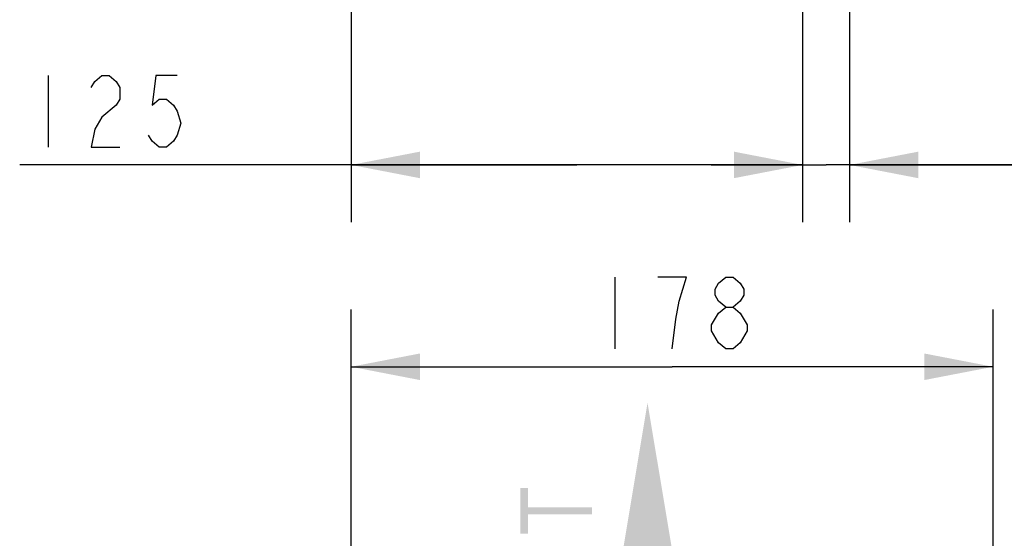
# Model space of a CAD drawing. Header units: inches. Extents: x 0 to 82.7, y 0 to 58.5.
# Tile 82 of 89: x 28.9 to 39.6, y 38.1 to 43.8. Entities that reach past the tile are written whole.
import ezdxf

# ---------------------------------------------------------------- set-up
doc = ezdxf.new("R2010")
doc.units = ezdxf.units.IN
doc.header["$LTSCALE"] = 4.547244
doc.header["$MEASUREMENT"] = 0
doc.layers.get('0').update_dxf_attribs({"linetype": 'CONTINUOUS'})
doc.styles.get("Standard").update_dxf_attribs({"font": 'txt', "width": 0.8})
doc.dimstyles.new('DIMSTYLE_1', dxfattribs={"dimtxt": 0.78125, "dimasz": 0.75, "dimexe": 0.18, "dimexo": 0.0625, "dimgap": 0.09, "dimtad": 1, "dimdec": 1, "dimzin": 4, "dimdsep": 46, "dimtxsty": 'STANDARD', "dimblk": '_FILLED', "dimblk1": '_FILLED', "dimblk2": '_FILLED', "dimcen": 0.09, "dimadec": 0, "dimazin": 0, "dimtfac": 1, "dimtdec": 1, "dimtofl": 0, "dimtmove": 0, "dimatfit": 3, "dimldrblk": '_FILLED', "dimfxl": 1, "dimtolj": 1, "dimtzin": 4, "dimarcsym": 0})
doc.dimstyles.new('DIMSTYLE_2', dxfattribs={"dimtxt": 0.78125, "dimasz": 0.75, "dimexe": 0.18, "dimexo": 0.0625, "dimgap": 0.09, "dimtad": 1, "dimdec": 0, "dimzin": 4, "dimdsep": 46, "dimtxsty": 'STANDARD', "dimblk": '_FILLED', "dimblk1": '_FILLED', "dimblk2": '_FILLED', "dimcen": 0.09, "dimadec": 0, "dimazin": 0, "dimtfac": 1, "dimtdec": 0, "dimtofl": 0, "dimtmove": 0, "dimatfit": 3, "dimldrblk": '_FILLED', "dimfxl": 1, "dimtolj": 1, "dimtzin": 4, "dimarcsym": 0})

# ---------------------------------------------------------------- blocks, each defined once
blk = doc.blocks.new('_FILLED')
at = {"color": 0, "linetype": 'BYBLOCK'}
blk.add_solid([(0, 0), (-1, 0.193), (-1, -0.193)], dxfattribs=at)
blk = doc.blocks.new('*D3')
at = {"color": 7, "linetype": 'CONTINUOUS'}
for p, q in [((32.502, 35.488), (32.502, 40.626)), ((39.509, 33.824), (39.509, 40.626)), ((32.502, 40.001), (36.006, 40.001)), ((39.509, 40.001), (36.006, 40.001))]:
    blk.add_line(p, q, dxfattribs=at)
at = {"color": 7, "linetype": 'CONTINUOUS', "xscale": 0.75, "yscale": 0.75, "zscale": 0.75, "rotation": 180}
blk.add_blockref('_FILLED', (32.502, 40.001), dxfattribs=at)
at = {"color": 7, "linetype": 'CONTINUOUS', "xscale": 0.75, "yscale": 0.75, "zscale": 0.75}
blk.add_blockref('_FILLED', (39.509, 40.001), dxfattribs=at)
blk = doc.blocks.new('*D18')
at = {"color": 7, "linetype": 'CONTINUOUS'}
for p, q in [((39.288, 47.505), (44.079, 47.505)), ((43.454, 47.505), (43.454, 46.737)), ((43.454, 45.97), (43.454, 46.737)), ((43.454, 46.737), (43.454, 42.962)), ((38.776, 45.97), (44.079, 45.97))]:
    blk.add_line(p, q, dxfattribs=at)
at = {"color": 7, "linetype": 'CONTINUOUS', "xscale": 0.75, "yscale": 0.75, "zscale": 0.75}
for p, rotation in [((43.454, 47.505), 90), ((43.454, 45.97), 270)]:
    blk.add_blockref('_FILLED', p, dxfattribs=dict(at, rotation=rotation))
blk = doc.blocks.new('*D20')
at = {"color": 7, "linetype": 'CONTINUOUS'}
for p, q in [((37.43, 44.624), (37.43, 41.578)), ((32.502, 44.017), (32.502, 41.578)), ((34.966, 42.203), (28.885, 42.203)), ((32.502, 42.203), (34.966, 42.203)), ((37.43, 42.203), (34.966, 42.203))]:
    blk.add_line(p, q, dxfattribs=at)
at = {"color": 7, "linetype": 'CONTINUOUS', "xscale": 0.75, "yscale": 0.75, "zscale": 0.75, "rotation": 180}
blk.add_blockref('_FILLED', (32.502, 42.203), dxfattribs=at)
at = {"color": 7, "linetype": 'CONTINUOUS', "xscale": 0.75, "yscale": 0.75, "zscale": 0.75}
blk.add_blockref('_FILLED', (37.43, 42.203), dxfattribs=at)
blk = doc.blocks.new('*D21')
at = {"color": 7, "linetype": 'CONTINUOUS'}
for p, q in [((37.942, 46.159), (37.942, 41.578)), ((37.43, 44.624), (37.43, 41.578)), ((37.43, 42.203), (36.43, 42.203)), ((36.43, 42.203), (37.686, 42.203)), ((40.927, 42.203), (37.686, 42.203)), ((37.942, 42.203), (40.927, 42.203))]:
    blk.add_line(p, q, dxfattribs=at)
at = {"color": 7, "linetype": 'CONTINUOUS', "xscale": 0.75, "yscale": 0.75, "zscale": 0.75}
blk.add_blockref('_FILLED', (37.43, 42.203), dxfattribs=at)
at = {"color": 7, "linetype": 'CONTINUOUS', "xscale": 0.75, "yscale": 0.75, "zscale": 0.75, "rotation": 180}
blk.add_blockref('_FILLED', (37.942, 42.203), dxfattribs=at)
blk = doc.blocks.new('SYMBOL_0_BL1', base_point=(35.737, 37.492))
at = {"color": 7, "linetype": 'CONTINUOUS', "const_width": 0.15}
blk.add_lwpolyline([(35.737, 37.734), (35.741, 35.376)], dxfattribs=at)
at = {"color": 7, "linetype": 'CONTINUOUS'}
blk.add_solid([(36.05, 37.734), (35.737, 39.609), (35.425, 37.734)], dxfattribs=at)

msp = doc.modelspace()

# ---------------------------------------------------------------- linework, layer by layer
at = {"color": 7, "linetype": 'CONTINUOUS'}
for p, q in [((29.197, 43.18), (29.197, 42.398)), ((35.381, 40.978), (35.381, 40.197)), ((36.435, 40.392), (36.435, 40.457))]:
    msp.add_line(p, q, dxfattribs=at)
for points in [[(29.666, 43.049), (29.705, 43.114), (29.783, 43.18), (29.861, 43.18), (29.939, 43.114), (29.979, 43.049), (29.979, 42.919), (29.939, 42.854), (29.783, 42.724)], [(30.604, 43.18), (30.369, 43.18), (30.33, 42.854), (30.408, 42.919), (30.486, 42.919), (30.564, 42.854), (30.604, 42.789), (30.643, 42.659), (30.604, 42.528), (30.564, 42.463), (30.486, 42.398), (30.408, 42.398), (30.33, 42.463), (30.291, 42.528)], [(29.783, 42.724), (29.705, 42.594), (29.666, 42.398), (29.979, 42.398)], [(36.084, 40.718), (36.162, 40.978), (35.849, 40.978)], [(36.592, 40.652), (36.513, 40.718), (36.474, 40.783), (36.474, 40.848), (36.513, 40.913), (36.592, 40.978), (36.67, 40.978), (36.748, 40.913), (36.787, 40.848), (36.787, 40.783), (36.748, 40.718), (36.67, 40.652)], [(36.006, 40.197), (36.045, 40.522), (36.084, 40.718)], [(36.435, 40.457), (36.513, 40.587), (36.592, 40.652), (36.67, 40.652), (36.748, 40.587)], [(36.748, 40.587), (36.826, 40.457), (36.826, 40.392), (36.748, 40.262)], [(36.592, 40.197), (36.513, 40.262), (36.435, 40.392)], [(36.748, 40.262), (36.67, 40.197), (36.592, 40.197)]]:
    msp.add_lwpolyline(points, dxfattribs=at)
for points in [[(34.35, 38.182), (34.433, 38.182), (34.35, 38.677), (34.433, 38.677)], [(34.433, 38.39), (35.131, 38.39), (34.433, 38.468), (35.131, 38.468)]]:
    msp.add_solid(points, dxfattribs=at)

# ---------------------------------------------------------------- block references
msp.add_blockref('SYMBOL_0_BL1', (35.737, 37.492), dxfattribs=at)

# ---------------------------------------------------------------- dimensions: what is measured, and where the dimension line sits
for base, p1, p2, angle, picture, middle in [((43.454, 45.97), (39.288, 47.505), (38.776, 45.97), 270, '*D18', (43.259, 42.962)), ((32.502, 42.203), (37.43, 44.624), (32.502, 44.017), 180, '*D20', (28.885, 42.398))]:
    dim = msp.add_linear_dim(base=base, p1=p1, p2=p2, angle=angle, dimstyle='DIMSTYLE_2', dxfattribs=at)
    dim.commit()
    dim.dimension.update_dxf_attribs({"geometry": picture, "text_midpoint": middle, "dimtype": 160})
for base, p1, p2, dimstyle, picture, middle in [((37.942, 42.203), (37.43, 44.624), (37.942, 46.159), 'DIMSTYLE_1', '*D21', (39.677, 42.398)), ((39.509, 40.001), (32.502, 35.488), (39.509, 33.824), 'DIMSTYLE_2', '*D3', (35.068, 40.197))]:
    dim = msp.add_linear_dim(base=base, p1=p1, p2=p2, dimstyle=dimstyle, dxfattribs=at)
    dim.commit()
    dim.dimension.update_dxf_attribs({"geometry": picture, "text_midpoint": middle, "dimtype": 160})

doc.saveas('drawing.dxf')
